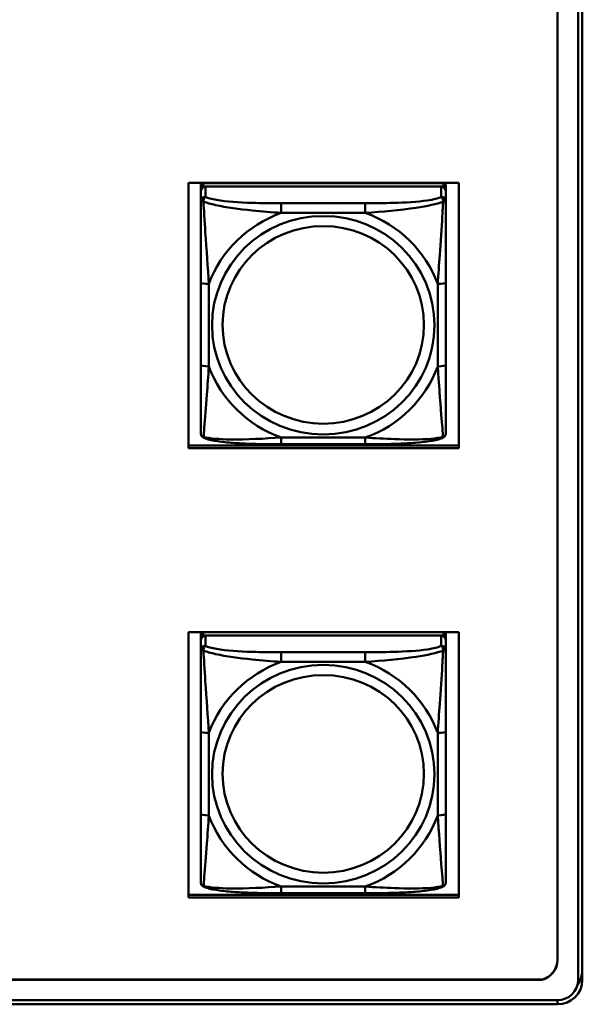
# Model space of a CAD drawing. Header units: inches. Extents: x 0.8 to 72.9, y -7.8 to 49.3.
# Tile 237 of 256: x 65 to 66.3, y 10.9 to 13.3. Entities that reach past the tile are written whole.
import ezdxf

# ---------------------------------------------------------------- set-up
doc = ezdxf.new("R2010")
doc.units = ezdxf.units.IN
doc.header["$MEASUREMENT"] = 0
doc.layers.add('Visible Edges(ROSSANSI)', color=7, linetype='Continuous', lineweight=50)
doc.layers.add('Visible Tangent Edges(ROSSANSI)', color=7, linetype='Continuous', lineweight=50)

msp = doc.modelspace()

# ---------------------------------------------------------------- linework, layer by layer
at = {"layer": 'Visible Edges(ROSSANSI)'}
for p, q in [((66.2836, 15.9898), (66.2836, 11.0367)), ((66.3336, 10.9876), (66.3336, 15.9407)), ((66.3436, 15.9407), (66.3436, 10.9876)), ((65.3958, 12.2679), (65.3958, 12.9067)), ((65.3958, 12.9067), (66.0464, 12.9067)), ((65.4248, 12.9001), (65.4248, 12.8918)), ((66.0094, 12.9059), (65.4307, 12.9059)), ((65.4307, 12.8976), (66.0094, 12.8976)), ((66.0035, 12.8976), (65.4366, 12.8976)), ((66.0153, 12.8918), (66.0153, 12.9001)), ((66.0464, 12.9067), (66.0464, 12.2679)), ((65.4248, 12.8861), (65.4248, 12.8918)), ((65.4248, 12.8861), (65.4248, 12.8611)), ((66.0153, 12.8918), (66.0153, 12.8861)), ((66.0153, 12.8611), (66.0153, 12.8861)), ((65.4248, 12.6667), (65.4248, 12.4681)), ((66.0153, 12.4681), (66.0153, 12.6667)), ((65.3958, 12.274), (66.0464, 12.274)), ((66.0464, 12.2679), (65.3958, 12.2679)), ((65.8212, 12.2771), (65.6189, 12.2771)), ((65.3958, 11.186), (65.3958, 11.8247)), ((65.3958, 11.8247), (66.0464, 11.8247)), ((65.4248, 11.8191), (65.4248, 11.8109)), ((65.4248, 11.8051), (65.4248, 11.8109)), ((65.4307, 11.8167), (66.0094, 11.8167)), ((66.0035, 11.8167), (65.4366, 11.8167)), ((66.0153, 11.8109), (66.0153, 11.8191)), ((66.0153, 11.8109), (66.0153, 11.8051)), ((66.0464, 11.8247), (66.0464, 11.186)), ((65.4248, 11.8051), (65.4248, 11.7802)), ((66.0153, 11.7802), (66.0153, 11.8051)), ((65.4248, 11.5857), (65.4248, 11.3871)), ((66.0153, 11.3871), (66.0153, 11.5857)), ((65.3958, 11.1921), (66.0464, 11.1921)), ((65.8212, 11.1962), (65.6189, 11.1962)), ((66.0464, 11.186), (65.3958, 11.186)), ((53.5758, 10.988), (66.2458, 10.988)), ((66.2458, 10.9876), (53.5758, 10.9876)), ((66.2458, 10.988), (66.2458, 10.9876)), ((53.6258, 10.9385), (66.2836, 10.9385)), ((66.2836, 10.9287), (53.6259, 10.9287))]:
    msp.add_line(p, q, dxfattribs=at)
for centre, major_axis, start_param, end_param in [((65.4307, 12.9001), (-0.00591, 0), 4.712389, 6.283185), ((65.4366, 12.8861), (-0.0118, 0), 4.712389, 6.283185), ((65.4307, 12.8918), (-0.00591, 0), 4.712389, 6.283185), ((66.0035, 12.8861), (0.0118, 0), 0, 1.570796), ((66.0094, 12.9001), (0.00591, 0), 0, 1.570796), ((66.0094, 12.8918), (0.00591, 0), 0, 1.570796), ((65.4307, 11.8191), (-0.00591, 0), 4.972997, 6.283185), ((65.4366, 11.8051), (-0.0118, 0), 4.712389, 6.283185), ((65.4307, 11.8109), (-0.00591, 0), 4.712389, 6.283185), ((66.0035, 11.8051), (0.0118, 0), 0, 1.570796), ((66.0094, 11.8109), (0.00591, 0), 0, 1.570796), ((66.0094, 11.8191), (0.00591, 0), 0, 1.310189), ((66.2336, 11.0352), (0.05, 0), 4.957841, 6.313162), ((66.2336, 11.0356), (0.05, 0), 4.957841, 6.279316), ((66.2836, 11.0113), (0.06, 0), 5.663758, 6.283185), ((66.2836, 10.9876), (0.06, 0), 4.712389, 6.283185), ((66.2836, 10.9876), (0.05, 0), 4.712389, 6.283185)]:
    msp.add_ellipse(centre, major_axis=major_axis, ratio=0.981793, start_param=start_param, end_param=end_param, dxfattribs=at)
for points, knots in [([(65.4248, 12.8611), (65.4248, 12.852), (65.4248, 12.8368), (65.4248, 12.8196), (65.4248, 12.7932), (65.4248, 12.7629), (65.4248, 12.7335), (65.4248, 12.7111), (65.4248, 12.6887), (65.4248, 12.6667)], [-0.7968224, -0.7968224, -0.7968224, -0.7968224, -0.6514613, -0.6514613, -0.6514613, -0.427691, -0.427691, -0.427691, -0.2569517, -0.2569517, -0.2569517, -0.2569517]), ([(66.0153, 12.6667), (66.0153, 12.6899), (66.0153, 12.7136), (66.0153, 12.7373), (66.0153, 12.7684), (66.0153, 12.8007), (66.0153, 12.8275), (66.0153, 12.8414), (66.0153, 12.8534), (66.0153, 12.8611)], [0.2569537, 0.2569537, 0.2569537, 0.2569537, 0.4371919, 0.4371919, 0.4371919, 0.6739428, 0.6739428, 0.6739428, 0.7963818, 0.7963818, 0.7963818, 0.7963818]), ([(65.4248, 12.4681), (65.4248, 12.4448), (65.4248, 12.4215), (65.4248, 12.3993), (65.4248, 12.3701), (65.4248, 12.3418), (65.4248, 12.3229), (65.4248, 12.3132), (65.4248, 12.3064), (65.4248, 12.3045)], [0.2569537, 0.2569537, 0.2569537, 0.2569537, 0.4371919, 0.4371919, 0.4371919, 0.6739428, 0.6739428, 0.6739428, 0.7963818, 0.7963818, 0.7963818, 0.7963818]), ([(66.0153, 12.3045), (66.0153, 12.3067), (66.0153, 12.3159), (66.0153, 12.3287), (66.0153, 12.3482), (66.0153, 12.3751), (66.0153, 12.4028), (66.0153, 12.424), (66.0153, 12.4461), (66.0153, 12.4681)], [-0.7968224, -0.7968224, -0.7968224, -0.7968224, -0.6514613, -0.6514613, -0.6514613, -0.427691, -0.427691, -0.427691, -0.2569517, -0.2569517, -0.2569517, -0.2569517]), ([(65.4328, 12.2922), (65.4317, 12.2927), (65.4307, 12.2933), (65.4287, 12.2948), (65.4278, 12.2958), (65.4265, 12.2977), (65.426, 12.2987), (65.4253, 12.3006), (65.4251, 12.3015), (65.4248, 12.3031), (65.4248, 12.3039), (65.4248, 12.3045)], [0.02510739, 0.02510739, 0.02510739, 0.02510739, 0.03073999, 0.03073999, 0.03637259, 0.03637259, 0.0420052, 0.0420052, 0.0476378, 0.0476378, 0.0532704, 0.0532704, 0.0532704, 0.0532704]), ([(66.0073, 12.2922), (66.0083, 12.2927), (66.0094, 12.2933), (66.0114, 12.2948), (66.0123, 12.2958), (66.0136, 12.2977), (66.0141, 12.2987), (66.0148, 12.3006), (66.015, 12.3015), (66.0153, 12.3031), (66.0153, 12.3039), (66.0153, 12.3045)], [0.02510739, 0.02510739, 0.02510739, 0.02510739, 0.03073999, 0.03073999, 0.03637259, 0.03637259, 0.0420052, 0.0420052, 0.0476378, 0.0476378, 0.0532704, 0.0532704, 0.0532704, 0.0532704]), ([(65.6189, 12.2771), (65.6054, 12.2771), (65.5917, 12.2772), (65.5644, 12.2775), (65.5508, 12.2779), (65.524, 12.2789), (65.5106, 12.2796), (65.485, 12.2818), (65.4728, 12.2831), (65.4507, 12.2867), (65.4413, 12.2887), (65.4328, 12.2922)], [0.2569517, 0.2569517, 0.2569517, 0.2569517, 0.3597049, 0.3597049, 0.4624581, 0.4624581, 0.5652112, 0.5652112, 0.6679644, 0.6679644, 0.7707176, 0.7707176, 0.7707176, 0.7707176]), ([(66.0073, 12.2922), (65.9988, 12.2887), (65.9894, 12.2867), (65.9673, 12.2831), (65.9551, 12.2818), (65.9294, 12.2796), (65.9161, 12.2789), (65.8893, 12.2779), (65.8757, 12.2775), (65.8484, 12.2772), (65.8347, 12.2771), (65.8212, 12.2771)], [-0.7703505, -0.7703505, -0.7703505, -0.7703505, -0.6676711, -0.6676711, -0.5649918, -0.5649918, -0.4623124, -0.4623124, -0.3596331, -0.3596331, -0.2569537, -0.2569537, -0.2569537, -0.2569537]), ([(65.4248, 11.7802), (65.4248, 11.7711), (65.4248, 11.7558), (65.4248, 11.7387), (65.4248, 11.7122), (65.4248, 11.6819), (65.4248, 11.6525), (65.4248, 11.6301), (65.4248, 11.6077), (65.4248, 11.5857)], [-0.7968224, -0.7968224, -0.7968224, -0.7968224, -0.6514613, -0.6514613, -0.6514613, -0.427691, -0.427691, -0.427691, -0.2569517, -0.2569517, -0.2569517, -0.2569517]), ([(66.0153, 11.5857), (66.0153, 11.6089), (66.0153, 11.6327), (66.0153, 11.6564), (66.0153, 11.6875), (66.0153, 11.7197), (66.0153, 11.7466), (66.0153, 11.7604), (66.0153, 11.7725), (66.0153, 11.7802)], [0.2569537, 0.2569537, 0.2569537, 0.2569537, 0.4371919, 0.4371919, 0.4371919, 0.6739428, 0.6739428, 0.6739428, 0.7963818, 0.7963818, 0.7963818, 0.7963818]), ([(65.4248, 11.3871), (65.4248, 11.3639), (65.4248, 11.3405), (65.4248, 11.3183), (65.4248, 11.2891), (65.4248, 11.2608), (65.4248, 11.242), (65.4248, 11.2322), (65.4248, 11.2254), (65.4248, 11.2236)], [0.2569537, 0.2569537, 0.2569537, 0.2569537, 0.4371919, 0.4371919, 0.4371919, 0.6739428, 0.6739428, 0.6739428, 0.7963818, 0.7963818, 0.7963818, 0.7963818]), ([(66.0153, 11.2236), (66.0153, 11.2257), (66.0153, 11.235), (66.0153, 11.2477), (66.0153, 11.2673), (66.0153, 11.2942), (66.0153, 11.3219), (66.0153, 11.343), (66.0153, 11.3651), (66.0153, 11.3871)], [-0.7968224, -0.7968224, -0.7968224, -0.7968224, -0.6514613, -0.6514613, -0.6514613, -0.427691, -0.427691, -0.427691, -0.2569517, -0.2569517, -0.2569517, -0.2569517]), ([(65.4328, 11.2113), (65.4317, 11.2117), (65.4307, 11.2123), (65.4287, 11.2139), (65.4278, 11.2148), (65.4265, 11.2168), (65.426, 11.2178), (65.4253, 11.2197), (65.4251, 11.2206), (65.4248, 11.2222), (65.4248, 11.2229), (65.4248, 11.2236)], [0.02510739, 0.02510739, 0.02510739, 0.02510739, 0.03073999, 0.03073999, 0.03637259, 0.03637259, 0.0420052, 0.0420052, 0.0476378, 0.0476378, 0.0532704, 0.0532704, 0.0532704, 0.0532704]), ([(66.0073, 11.2113), (66.0083, 11.2117), (66.0094, 11.2123), (66.0114, 11.2139), (66.0123, 11.2148), (66.0136, 11.2168), (66.0141, 11.2178), (66.0148, 11.2197), (66.015, 11.2206), (66.0153, 11.2222), (66.0153, 11.2229), (66.0153, 11.2236)], [0.02510739, 0.02510739, 0.02510739, 0.02510739, 0.03073999, 0.03073999, 0.03637259, 0.03637259, 0.0420052, 0.0420052, 0.0476378, 0.0476378, 0.0532704, 0.0532704, 0.0532704, 0.0532704]), ([(65.6189, 11.1962), (65.6054, 11.1962), (65.5917, 11.1962), (65.5644, 11.1966), (65.5508, 11.1969), (65.524, 11.198), (65.5106, 11.1987), (65.485, 11.2008), (65.4728, 11.2022), (65.4507, 11.2058), (65.4413, 11.2078), (65.4328, 11.2113)], [0.2569517, 0.2569517, 0.2569517, 0.2569517, 0.3597049, 0.3597049, 0.4624581, 0.4624581, 0.5652112, 0.5652112, 0.6679644, 0.6679644, 0.7707176, 0.7707176, 0.7707176, 0.7707176]), ([(66.0073, 11.2113), (65.9988, 11.2078), (65.9894, 11.2058), (65.9673, 11.2022), (65.9551, 11.2008), (65.9294, 11.1987), (65.9161, 11.198), (65.8893, 11.1969), (65.8757, 11.1966), (65.8484, 11.1962), (65.8347, 11.1962), (65.8212, 11.1962)], [-0.7703505, -0.7703505, -0.7703505, -0.7703505, -0.6676711, -0.6676711, -0.5649918, -0.5649918, -0.4623124, -0.4623124, -0.3596331, -0.3596331, -0.2569537, -0.2569537, -0.2569537, -0.2569537])]:
    msp.add_open_spline(points, degree=3, knots=knots, dxfattribs=at)
at = {"layer": 'Visible Tangent Edges(ROSSANSI)'}
for p, q in [((65.4307, 12.8976), (65.4307, 12.9059)), ((65.4366, 12.8727), (65.4366, 12.8976)), ((66.0035, 12.8976), (66.0035, 12.8727)), ((66.0094, 12.9059), (66.0094, 12.8976)), ((65.6189, 12.8573), (65.6189, 12.8342)), ((65.8212, 12.8573), (65.6189, 12.8573)), ((65.8212, 12.8573), (65.8212, 12.8342)), ((65.6189, 12.8342), (65.8212, 12.8342)), ((65.4445, 12.4643), (65.4445, 12.6629)), ((65.9956, 12.6629), (65.9956, 12.4643)), ((65.8212, 12.2931), (65.6189, 12.2931)), ((65.6189, 12.2771), (65.6189, 12.2931)), ((65.8212, 12.2771), (65.8212, 12.2931)), ((65.4307, 11.8167), (65.4307, 11.8247)), ((65.4366, 11.7918), (65.4366, 11.8167)), ((66.0035, 11.8167), (66.0035, 11.7918)), ((66.0094, 11.8247), (66.0094, 11.8167)), ((65.6189, 11.7763), (65.6189, 11.7532)), ((65.8212, 11.7763), (65.6189, 11.7763)), ((65.8212, 11.7763), (65.8212, 11.7532)), ((65.6189, 11.7532), (65.8212, 11.7532)), ((65.4445, 11.3834), (65.4445, 11.582)), ((65.9956, 11.582), (65.9956, 11.3834)), ((65.8212, 11.2121), (65.6189, 11.2121)), ((65.6189, 11.1962), (65.6189, 11.2121)), ((65.8212, 11.1962), (65.8212, 11.2121)), ((66.2836, 10.9287), (66.2836, 10.9385))]:
    msp.add_line(p, q, dxfattribs=at)
for centre, major_axis, ratio, start_param, end_param in [((65.4366, 12.8611), (-0.0118, 0), 0.981793, 4.712389, 6.283185), ((66.0035, 12.8611), (0.0118, 0), 0.981793, 0, 1.570796), ((65.72, 12.5636), (-0.2936, 0), 0.981793, 5.064156, 5.931419), ((65.72, 12.5636), (0.2936, 0), 0.981793, 0.351767, 1.21903), ((65.4445, 12.6667), (-0.0197, 0), 0.189952, 0, 1.570796), ((65.9956, 12.6667), (0.0197, 0), 0.189952, 4.712389, 6.283185), ((65.4445, 12.4681), (-0.0197, 0), 0.189952, 0, 1.570796), ((65.72, 12.5636), (-0.2936, 0), 0.981793, 0.351767, 1.21903), ((65.72, 12.5636), (0.2936, 0), 0.981793, 5.064156, 5.931419), ((65.9956, 12.4681), (0.0197, 0), 0.189952, 4.712389, 6.283185), ((65.4366, 11.7802), (-0.0118, 0), 0.981793, 4.712389, 6.283185), ((66.0035, 11.7802), (0.0118, 0), 0.981793, 0, 1.570796), ((65.72, 11.4827), (-0.2936, 0), 0.981793, 5.064156, 5.931419), ((65.72, 11.4827), (0.2936, 0), 0.981793, 0.351767, 1.21903), ((65.4445, 11.5857), (-0.0197, 0), 0.189952, 0, 1.570796), ((65.9956, 11.5857), (0.0197, 0), 0.189952, 4.712389, 6.283185), ((65.4445, 11.3871), (-0.0197, 0), 0.189952, 0, 1.570796), ((65.72, 11.4827), (-0.2936, 0), 0.981793, 0.351767, 1.21903), ((65.72, 11.4827), (0.2936, 0), 0.981793, 5.064156, 5.931419), ((65.9956, 11.3871), (0.0197, 0), 0.189952, 4.712389, 6.283185)]:
    msp.add_ellipse(centre, major_axis=major_axis, ratio=ratio, start_param=start_param, end_param=end_param, dxfattribs=at)
for centre, major_axis in [((65.72, 12.5636), (-0.2678, 0)), ((65.72, 12.5644), (-0.2424, 0)), ((65.72, 11.4827), (-0.2678, 0)), ((65.72, 11.4835), (-0.2424, 0))]:
    msp.add_ellipse(centre, major_axis=major_axis, ratio=0.981793, dxfattribs=at)
for points, knots in [([(65.4316, 12.8612), (65.4316, 12.8623), (65.4317, 12.8633), (65.4319, 12.8654), (65.4321, 12.8663), (65.4325, 12.8678), (65.4327, 12.8683), (65.4331, 12.869), (65.4332, 12.8692), (65.4335, 12.8698), (65.4337, 12.8701), (65.4343, 12.8709), (65.4347, 12.8713), (65.4355, 12.8721), (65.436, 12.8725), (65.4366, 12.8727)], [-0.00023197, -0.00023197, -0.00023197, -0.00023197, 0.00913095, 0.00913095, 0.01983142, 0.01983142, 0.02651922, 0.02651922, 0.02986312, 0.02986312, 0.03521335, 0.03521335, 0.04377373, 0.04377373, 0.0532704, 0.0532704, 0.0532704, 0.0532704]), ([(65.6189, 12.8573), (65.5952, 12.8573), (65.5712, 12.8574), (65.5479, 12.8582), (65.5172, 12.8592), (65.4863, 12.8611), (65.4631, 12.8651), (65.4511, 12.8672), (65.4414, 12.8698), (65.4366, 12.8727)], [0.2569537, 0.2569537, 0.2569537, 0.2569537, 0.4371919, 0.4371919, 0.4371919, 0.6739428, 0.6739428, 0.6739428, 0.7963818, 0.7963818, 0.7963818, 0.7963818]), ([(66.0035, 12.8727), (65.9978, 12.8693), (65.9853, 12.8663), (65.9701, 12.864), (65.9466, 12.8606), (65.9175, 12.8589), (65.8884, 12.8581), (65.8663, 12.8574), (65.8436, 12.8573), (65.8212, 12.8573)], [-0.7968224, -0.7968224, -0.7968224, -0.7968224, -0.6514613, -0.6514613, -0.6514613, -0.427691, -0.427691, -0.427691, -0.2569517, -0.2569517, -0.2569517, -0.2569517]), ([(66.0035, 12.8727), (66.004, 12.8725), (66.0045, 12.8721), (66.0054, 12.8713), (66.0058, 12.8709), (66.0064, 12.8701), (66.0066, 12.8698), (66.0069, 12.8692), (66.007, 12.869), (66.0074, 12.8683), (66.0076, 12.8678), (66.008, 12.8663), (66.0082, 12.8654), (66.0084, 12.8633), (66.0085, 12.8623), (66.0085, 12.8612)], [-0.0532704, -0.0532704, -0.0532704, -0.0532704, -0.04377373, -0.04377373, -0.03521335, -0.03521335, -0.02986312, -0.02986312, -0.02651922, -0.02651922, -0.01983142, -0.01983142, -0.00913095, -0.00913095, 0.00023197, 0.00023197, 0.00023197, 0.00023197]), ([(65.4248, 12.8611), (65.4248, 12.8614), (65.4248, 12.8616), (65.4251, 12.862), (65.4253, 12.8621), (65.4257, 12.8622), (65.4258, 12.8623), (65.4261, 12.8623), (65.4263, 12.8623), (65.4267, 12.8624), (65.427, 12.8623), (65.4279, 12.8622), (65.4286, 12.8621), (65.43, 12.8617), (65.4308, 12.8615), (65.4316, 12.8612)], [-0.0532704, -0.0532704, -0.0532704, -0.0532704, -0.04377373, -0.04377373, -0.03521335, -0.03521335, -0.02986312, -0.02986312, -0.02651922, -0.02651922, -0.01983142, -0.01983142, -0.00913095, -0.00913095, 0.00023197, 0.00023197, 0.00023197, 0.00023197]), ([(65.4316, 12.8612), (65.4393, 12.8583), (65.4493, 12.8554), (65.4863, 12.8472), (65.518, 12.843), (65.5723, 12.8374), (65.5955, 12.8355), (65.6189, 12.8342)], [-0.7478145, -0.7478145, -0.7478145, -0.7478145, -0.6493253, -0.6493253, -0.427691, -0.427691, -0.2569537, -0.2569537, -0.2569537, -0.2569537]), ([(65.4445, 12.6629), (65.4421, 12.7026), (65.4388, 12.7448), (65.4342, 12.8148), (65.4325, 12.8422), (65.4316, 12.8612)], [0.2569517, 0.2569517, 0.2569517, 0.2569517, 0.5559983, 0.5559983, 0.7482818, 0.7482818, 0.7482818, 0.7482818]), ([(65.8212, 12.8342), (65.8617, 12.8365), (65.904, 12.8403), (65.9697, 12.8504), (65.9941, 12.8554), (66.0085, 12.8612)], [0.2569517, 0.2569517, 0.2569517, 0.2569517, 0.5559983, 0.5559983, 0.7482818, 0.7482818, 0.7482818, 0.7482818]), ([(66.0085, 12.8612), (66.008, 12.8513), (66.0073, 12.8392), (66.0049, 12.7971), (66.0026, 12.7639), (65.9987, 12.7089), (65.997, 12.6858), (65.9956, 12.6629)], [-0.7478145, -0.7478145, -0.7478145, -0.7478145, -0.6493253, -0.6493253, -0.427691, -0.427691, -0.2569537, -0.2569537, -0.2569537, -0.2569537]), ([(66.0085, 12.8612), (66.0093, 12.8615), (66.0101, 12.8617), (66.0115, 12.8621), (66.0122, 12.8622), (66.0131, 12.8623), (66.0134, 12.8624), (66.0138, 12.8623), (66.014, 12.8623), (66.0143, 12.8623), (66.0144, 12.8622), (66.0148, 12.8621), (66.015, 12.862), (66.0153, 12.8616), (66.0153, 12.8614), (66.0153, 12.8611)], [-0.00023197, -0.00023197, -0.00023197, -0.00023197, 0.00913095, 0.00913095, 0.01983142, 0.01983142, 0.02651922, 0.02651922, 0.02986312, 0.02986312, 0.03521335, 0.03521335, 0.04377373, 0.04377373, 0.0532704, 0.0532704, 0.0532704, 0.0532704]), ([(65.4316, 12.2949), (65.4321, 12.2999), (65.4328, 12.3075), (65.4352, 12.3381), (65.4375, 12.3673), (65.4414, 12.4188), (65.443, 12.4413), (65.4445, 12.4643)], [-0.7478145, -0.7478145, -0.7478145, -0.7478145, -0.6493253, -0.6493253, -0.427691, -0.427691, -0.2569537, -0.2569537, -0.2569537, -0.2569537]), ([(65.9956, 12.4643), (65.998, 12.4246), (66.0013, 12.3835), (66.0059, 12.3246), (66.0076, 12.3041), (66.0085, 12.2949)], [0.2569517, 0.2569517, 0.2569517, 0.2569517, 0.5559983, 0.5559983, 0.7482818, 0.7482818, 0.7482818, 0.7482818]), ([(65.4316, 12.2949), (65.4308, 12.2951), (65.43, 12.2955), (65.4286, 12.2963), (65.4279, 12.2968), (65.427, 12.2978), (65.4267, 12.2982), (65.4263, 12.2988), (65.4261, 12.299), (65.4258, 12.2996), (65.4257, 12.3), (65.4253, 12.3009), (65.4251, 12.3016), (65.4248, 12.303), (65.4248, 12.3037), (65.4248, 12.3045)], [-0.00023197, -0.00023197, -0.00023197, -0.00023197, 0.00913095, 0.00913095, 0.01983142, 0.01983142, 0.02651922, 0.02651922, 0.02986312, 0.02986312, 0.03521335, 0.03521335, 0.04377373, 0.04377373, 0.0532704, 0.0532704, 0.0532704, 0.0532704]), ([(66.0153, 12.3045), (66.0153, 12.3037), (66.0153, 12.303), (66.015, 12.3016), (66.0148, 12.3009), (66.0144, 12.3), (66.0143, 12.2996), (66.014, 12.299), (66.0138, 12.2988), (66.0134, 12.2982), (66.0131, 12.2978), (66.0122, 12.2968), (66.0115, 12.2963), (66.0101, 12.2955), (66.0093, 12.2951), (66.0085, 12.2949)], [-0.0532704, -0.0532704, -0.0532704, -0.0532704, -0.04377373, -0.04377373, -0.03521335, -0.03521335, -0.02986312, -0.02986312, -0.02651922, -0.02651922, -0.01983142, -0.01983142, -0.00913095, -0.00913095, 0.00023197, 0.00023197, 0.00023197, 0.00023197]), ([(65.4328, 12.2922), (65.4326, 12.2923), (65.4325, 12.2924), (65.4321, 12.2927), (65.4319, 12.2931), (65.4317, 12.2939), (65.4316, 12.2943), (65.4316, 12.2949)], [-0.02510739, -0.02510739, -0.02510739, -0.02510739, -0.01983142, -0.01983142, -0.00913095, -0.00913095, 0.00023197, 0.00023197, 0.00023197, 0.00023197]), ([(65.6189, 12.2931), (65.5784, 12.2907), (65.5361, 12.288), (65.4704, 12.289), (65.446, 12.2909), (65.4316, 12.2949)], [0.2569517, 0.2569517, 0.2569517, 0.2569517, 0.5559983, 0.5559983, 0.7482818, 0.7482818, 0.7482818, 0.7482818]), ([(66.0085, 12.2949), (66.0008, 12.2929), (65.9908, 12.2913), (65.9538, 12.288), (65.922, 12.2882), (65.8678, 12.2903), (65.8446, 12.2916), (65.8212, 12.2931)], [-0.7478145, -0.7478145, -0.7478145, -0.7478145, -0.6493253, -0.6493253, -0.427691, -0.427691, -0.2569537, -0.2569537, -0.2569537, -0.2569537]), ([(66.0085, 12.2949), (66.0085, 12.2943), (66.0084, 12.2939), (66.0082, 12.2931), (66.008, 12.2927), (66.0076, 12.2924), (66.0074, 12.2923), (66.0073, 12.2922)], [-0.00023197, -0.00023197, -0.00023197, -0.00023197, 0.00913095, 0.00913095, 0.01983142, 0.01983142, 0.02510739, 0.02510739, 0.02510739, 0.02510739]), ([(65.4316, 11.7803), (65.4316, 11.7814), (65.4317, 11.7824), (65.4319, 11.7844), (65.4321, 11.7854), (65.4325, 11.7868), (65.4327, 11.7873), (65.4331, 11.788), (65.4332, 11.7883), (65.4335, 11.7888), (65.4337, 11.7892), (65.4343, 11.79), (65.4347, 11.7904), (65.4355, 11.7912), (65.436, 11.7915), (65.4366, 11.7918)], [-0.00023197, -0.00023197, -0.00023197, -0.00023197, 0.00913095, 0.00913095, 0.01983142, 0.01983142, 0.02651922, 0.02651922, 0.02986312, 0.02986312, 0.03521335, 0.03521335, 0.04377373, 0.04377373, 0.0532704, 0.0532704, 0.0532704, 0.0532704]), ([(65.6189, 11.7763), (65.5952, 11.7763), (65.5712, 11.7765), (65.5479, 11.7772), (65.5172, 11.7782), (65.4863, 11.7802), (65.4631, 11.7842), (65.4511, 11.7862), (65.4414, 11.7888), (65.4366, 11.7918)], [0.2569537, 0.2569537, 0.2569537, 0.2569537, 0.4371919, 0.4371919, 0.4371919, 0.6739428, 0.6739428, 0.6739428, 0.7963818, 0.7963818, 0.7963818, 0.7963818]), ([(66.0035, 11.7918), (65.9978, 11.7883), (65.9853, 11.7853), (65.9701, 11.7831), (65.9466, 11.7797), (65.9175, 11.778), (65.8884, 11.7771), (65.8663, 11.7765), (65.8436, 11.7763), (65.8212, 11.7763)], [-0.7968224, -0.7968224, -0.7968224, -0.7968224, -0.6514613, -0.6514613, -0.6514613, -0.427691, -0.427691, -0.427691, -0.2569517, -0.2569517, -0.2569517, -0.2569517]), ([(66.0035, 11.7918), (66.004, 11.7915), (66.0045, 11.7912), (66.0054, 11.7904), (66.0058, 11.79), (66.0064, 11.7892), (66.0066, 11.7888), (66.0069, 11.7883), (66.007, 11.788), (66.0074, 11.7873), (66.0076, 11.7868), (66.008, 11.7854), (66.0082, 11.7844), (66.0084, 11.7824), (66.0085, 11.7814), (66.0085, 11.7803)], [-0.0532704, -0.0532704, -0.0532704, -0.0532704, -0.04377373, -0.04377373, -0.03521335, -0.03521335, -0.02986312, -0.02986312, -0.02651922, -0.02651922, -0.01983142, -0.01983142, -0.00913095, -0.00913095, 0.00023197, 0.00023197, 0.00023197, 0.00023197]), ([(65.4248, 11.7802), (65.4248, 11.7804), (65.4248, 11.7807), (65.4251, 11.781), (65.4253, 11.7811), (65.4257, 11.7813), (65.4258, 11.7813), (65.4261, 11.7814), (65.4263, 11.7814), (65.4267, 11.7814), (65.427, 11.7814), (65.4279, 11.7813), (65.4286, 11.7812), (65.43, 11.7808), (65.4308, 11.7806), (65.4316, 11.7803)], [-0.0532704, -0.0532704, -0.0532704, -0.0532704, -0.04377373, -0.04377373, -0.03521335, -0.03521335, -0.02986312, -0.02986312, -0.02651922, -0.02651922, -0.01983142, -0.01983142, -0.00913095, -0.00913095, 0.00023197, 0.00023197, 0.00023197, 0.00023197]), ([(65.4316, 11.7803), (65.4393, 11.7773), (65.4493, 11.7744), (65.4863, 11.7663), (65.518, 11.762), (65.5723, 11.7564), (65.5955, 11.7546), (65.6189, 11.7532)], [-0.7478145, -0.7478145, -0.7478145, -0.7478145, -0.6493253, -0.6493253, -0.427691, -0.427691, -0.2569537, -0.2569537, -0.2569537, -0.2569537]), ([(65.4445, 11.582), (65.4421, 11.6217), (65.4388, 11.6638), (65.4342, 11.7338), (65.4325, 11.7613), (65.4316, 11.7803)], [0.2569517, 0.2569517, 0.2569517, 0.2569517, 0.5559983, 0.5559983, 0.7482818, 0.7482818, 0.7482818, 0.7482818]), ([(65.8212, 11.7532), (65.8617, 11.7556), (65.904, 11.7593), (65.9697, 11.7694), (65.9941, 11.7745), (66.0085, 11.7803)], [0.2569517, 0.2569517, 0.2569517, 0.2569517, 0.5559983, 0.5559983, 0.7482818, 0.7482818, 0.7482818, 0.7482818]), ([(66.0085, 11.7803), (66.008, 11.7703), (66.0073, 11.7582), (66.0049, 11.7161), (66.0026, 11.6829), (65.9987, 11.6279), (65.997, 11.6049), (65.9956, 11.582)], [-0.7478145, -0.7478145, -0.7478145, -0.7478145, -0.6493253, -0.6493253, -0.427691, -0.427691, -0.2569537, -0.2569537, -0.2569537, -0.2569537]), ([(66.0085, 11.7803), (66.0093, 11.7806), (66.0101, 11.7808), (66.0115, 11.7812), (66.0122, 11.7813), (66.0131, 11.7814), (66.0134, 11.7814), (66.0138, 11.7814), (66.014, 11.7814), (66.0143, 11.7813), (66.0144, 11.7813), (66.0148, 11.7811), (66.015, 11.781), (66.0153, 11.7807), (66.0153, 11.7804), (66.0153, 11.7802)], [-0.00023197, -0.00023197, -0.00023197, -0.00023197, 0.00913095, 0.00913095, 0.01983142, 0.01983142, 0.02651922, 0.02651922, 0.02986312, 0.02986312, 0.03521335, 0.03521335, 0.04377373, 0.04377373, 0.0532704, 0.0532704, 0.0532704, 0.0532704]), ([(65.4316, 11.2139), (65.4321, 11.219), (65.4328, 11.2266), (65.4352, 11.2572), (65.4375, 11.2863), (65.4414, 11.3378), (65.443, 11.3604), (65.4445, 11.3834)], [-0.7478145, -0.7478145, -0.7478145, -0.7478145, -0.6493253, -0.6493253, -0.427691, -0.427691, -0.2569537, -0.2569537, -0.2569537, -0.2569537]), ([(65.9956, 11.3834), (65.998, 11.3436), (66.0013, 11.3025), (66.0059, 11.2436), (66.0076, 11.2231), (66.0085, 11.2139)], [0.2569517, 0.2569517, 0.2569517, 0.2569517, 0.5559983, 0.5559983, 0.7482818, 0.7482818, 0.7482818, 0.7482818]), ([(65.4316, 11.2139), (65.4308, 11.2142), (65.43, 11.2145), (65.4286, 11.2153), (65.4279, 11.2159), (65.427, 11.2168), (65.4267, 11.2172), (65.4263, 11.2178), (65.4261, 11.2181), (65.4258, 11.2186), (65.4257, 11.219), (65.4253, 11.22), (65.4251, 11.2206), (65.4248, 11.222), (65.4248, 11.2228), (65.4248, 11.2236)], [-0.00023197, -0.00023197, -0.00023197, -0.00023197, 0.00913095, 0.00913095, 0.01983142, 0.01983142, 0.02651922, 0.02651922, 0.02986312, 0.02986312, 0.03521335, 0.03521335, 0.04377373, 0.04377373, 0.0532704, 0.0532704, 0.0532704, 0.0532704]), ([(65.4328, 11.2113), (65.4326, 11.2113), (65.4325, 11.2114), (65.4321, 11.2118), (65.4319, 11.2121), (65.4317, 11.2129), (65.4316, 11.2134), (65.4316, 11.2139)], [-0.02510739, -0.02510739, -0.02510739, -0.02510739, -0.01983142, -0.01983142, -0.00913095, -0.00913095, 0.00023197, 0.00023197, 0.00023197, 0.00023197]), ([(65.6189, 11.2121), (65.5784, 11.2097), (65.5361, 11.207), (65.4704, 11.208), (65.446, 11.2099), (65.4316, 11.2139)], [0.2569517, 0.2569517, 0.2569517, 0.2569517, 0.5559983, 0.5559983, 0.7482818, 0.7482818, 0.7482818, 0.7482818]), ([(66.0085, 11.2139), (66.0008, 11.2119), (65.9908, 11.2103), (65.9538, 11.207), (65.922, 11.2072), (65.8678, 11.2093), (65.8446, 11.2107), (65.8212, 11.2121)], [-0.7478145, -0.7478145, -0.7478145, -0.7478145, -0.6493253, -0.6493253, -0.427691, -0.427691, -0.2569537, -0.2569537, -0.2569537, -0.2569537]), ([(66.0085, 11.2139), (66.0085, 11.2134), (66.0084, 11.2129), (66.0082, 11.2121), (66.008, 11.2118), (66.0076, 11.2114), (66.0074, 11.2113), (66.0073, 11.2113)], [-0.00023197, -0.00023197, -0.00023197, -0.00023197, 0.00913095, 0.00913095, 0.01983142, 0.01983142, 0.02510739, 0.02510739, 0.02510739, 0.02510739]), ([(66.0153, 11.2236), (66.0153, 11.2228), (66.0153, 11.222), (66.015, 11.2206), (66.0148, 11.22), (66.0144, 11.219), (66.0143, 11.2186), (66.014, 11.2181), (66.0138, 11.2178), (66.0134, 11.2172), (66.0131, 11.2168), (66.0122, 11.2159), (66.0115, 11.2153), (66.0101, 11.2145), (66.0093, 11.2142), (66.0085, 11.2139)], [-0.0532704, -0.0532704, -0.0532704, -0.0532704, -0.04377373, -0.04377373, -0.03521335, -0.03521335, -0.02986312, -0.02986312, -0.02651922, -0.02651922, -0.01983142, -0.01983142, -0.00913095, -0.00913095, 0.00023197, 0.00023197, 0.00023197, 0.00023197])]:
    msp.add_open_spline(points, degree=3, knots=knots, dxfattribs=at)

doc.saveas('drawing.dxf')
